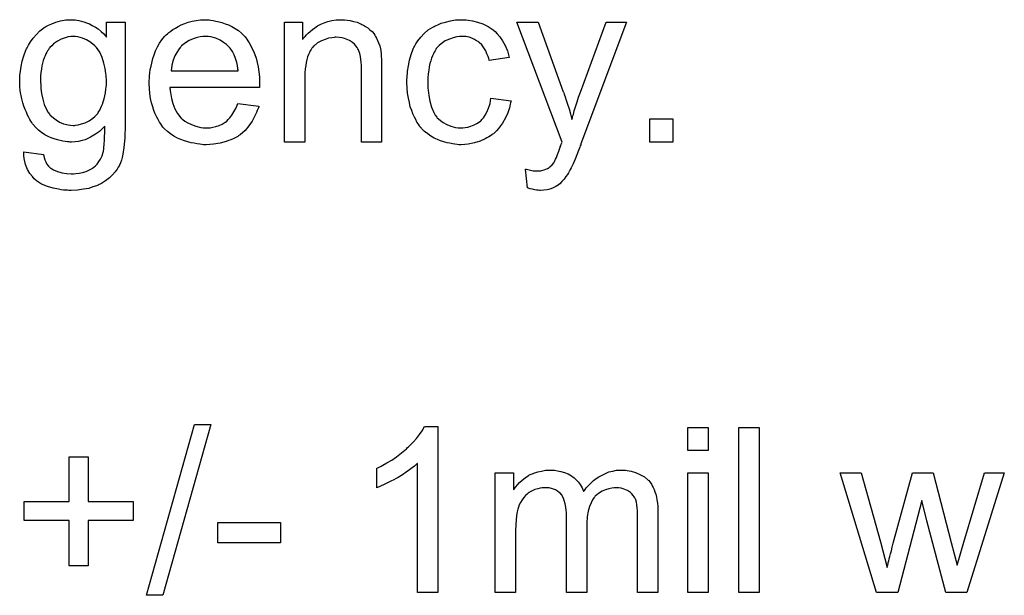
# Model space of a CAD drawing. Extents: x -1.6 to 9, y -2.8 to 5.2.
# Tile 116 of 197: x 7.059 to 7.537, y 0.935 to 1.214. Entities that reach past the tile are written whole.
import ezdxf

# ---------------------------------------------------------------- set-up
doc = ezdxf.new("R2010")
doc.units = 0
doc.layers.add('dfn6-15-57-c_document', color=1, linetype='CONTINUOUS')

msp = doc.modelspace()

# ---------------------------------------------------------------- linework, layer by layer
at = {"layer": 'dfn6-15-57-c_document', "color": 1}
for points in [[(7.086211, 1.214279), (7.087021, 1.214163), (7.088063, 1.213932), (7.08922, 1.2137), (7.090492, 1.213353), (7.091765, 1.21289), (7.093153, 1.212312), (7.094542, 1.211618), (7.096046, 1.210808), (7.097434, 1.209882), (7.098823, 1.208725), (7.100211, 1.207453), (7.101484, 1.205948), (7.101484, 1.213122), (7.110508, 1.213122), (7.110508, 1.162908), (7.110508, 1.162792), (7.110508, 1.16233), (7.110508, 1.161635), (7.110508, 1.16071), (7.110393, 1.159668), (7.110393, 1.158396), (7.110277, 1.157007), (7.110161, 1.155503), (7.109814, 1.152379), (7.109351, 1.14914), (7.109004, 1.147636), (7.108657, 1.146247), (7.108194, 1.144975), (7.107732, 1.143818), (7.107732, 1.143702), (7.107616, 1.143586), (7.107153, 1.142892), (7.106575, 1.141851), (7.105649, 1.140578), (7.104376, 1.13919), (7.102872, 1.137686), (7.101021, 1.136181), (7.098938, 1.134909), (7.098823, 1.134909), (7.098707, 1.134793), (7.09836, 1.134562), (7.097897, 1.134446), (7.097319, 1.134099), (7.096624, 1.133867), (7.094889, 1.133289), (7.092806, 1.132595), (7.090261, 1.132132), (7.087368, 1.131669), (7.084244, 1.131553), (7.083203, 1.131553), (7.082509, 1.131669), (7.081583, 1.131669), (7.080658, 1.131785), (7.079501, 1.1319), (7.078228, 1.132132), (7.075567, 1.13271), (7.07279, 1.13352), (7.070013, 1.134677), (7.067468, 1.136297), (7.067352, 1.136413), (7.067237, 1.136528), (7.066427, 1.137223), (7.065501, 1.138264), (7.064344, 1.139768), (7.063187, 1.141735), (7.062146, 1.144165), (7.061799, 1.145553), (7.061567, 1.147057), (7.061336, 1.148561), (7.061336, 1.150297), (7.070939, 1.149024), (7.070939, 1.148793), (7.071055, 1.14833), (7.071286, 1.14752), (7.071517, 1.146479), (7.07198, 1.145437), (7.072559, 1.144396), (7.073253, 1.143355), (7.074179, 1.142545), (7.07441, 1.142429), (7.074873, 1.142082), (7.075683, 1.141619), (7.07684, 1.141157), (7.078228, 1.140578), (7.079964, 1.140115), (7.082046, 1.139768), (7.084244, 1.139652), (7.085401, 1.139652), (7.086559, 1.139768), (7.088178, 1.139999), (7.089798, 1.140347), (7.091534, 1.140809), (7.093269, 1.141504), (7.094773, 1.142429), (7.094889, 1.142545), (7.095352, 1.142892), (7.096046, 1.143586), (7.096856, 1.144396), (7.097666, 1.145553), (7.098476, 1.146826), (7.099285, 1.14833), (7.099864, 1.150065), (7.099864, 1.150181), (7.09998, 1.150644), (7.100095, 1.15157), (7.100211, 1.152726), (7.100327, 1.153536), (7.100327, 1.154462), (7.100443, 1.155503), (7.100443, 1.15666), (7.100443, 1.157933), (7.100558, 1.159437), (7.100558, 1.160941), (7.100558, 1.162677), (7.100443, 1.162561), (7.100211, 1.16233), (7.099864, 1.161983), (7.099401, 1.16152), (7.098823, 1.160941), (7.098013, 1.160247), (7.097087, 1.159553), (7.096162, 1.158859), (7.093732, 1.15747), (7.091071, 1.156197), (7.089567, 1.155735), (7.087947, 1.155388), (7.086211, 1.155156), (7.084476, 1.155041), (7.083897, 1.155041), (7.083319, 1.155156), (7.082509, 1.155156), (7.081468, 1.155272), (7.080311, 1.155503), (7.079038, 1.155735), (7.07765, 1.156082), (7.076145, 1.156545), (7.074641, 1.157123), (7.073137, 1.157817), (7.071517, 1.158627), (7.070013, 1.159668), (7.068509, 1.160825), (7.067121, 1.162098), (7.065848, 1.163602), (7.065733, 1.163718), (7.065617, 1.163949), (7.06527, 1.164528), (7.064807, 1.165106), (7.064344, 1.166032), (7.063766, 1.166958), (7.063187, 1.168115), (7.062609, 1.169503), (7.06203, 1.170891), (7.061452, 1.172511), (7.060873, 1.174131), (7.06041, 1.175982), (7.0596, 1.179916), (7.059485, 1.182114), (7.059369, 1.184313), (7.059369, 1.184428), (7.059369, 1.18466), (7.059369, 1.185122), (7.059369, 1.185701), (7.059485, 1.186511), (7.059485, 1.187321), (7.059716, 1.189403), (7.060063, 1.191717), (7.060642, 1.194263), (7.061336, 1.196924), (7.062377, 1.199585), (7.062377, 1.199701), (7.062493, 1.199932), (7.062724, 1.200279), (7.062956, 1.200742), (7.06365, 1.202015), (7.064575, 1.203634), (7.065848, 1.20537), (7.067352, 1.207105), (7.069088, 1.208957), (7.071055, 1.210461), (7.07117, 1.210461), (7.071286, 1.210576), (7.071633, 1.210808), (7.072096, 1.211039), (7.073253, 1.211734), (7.074873, 1.212428), (7.07684, 1.213122), (7.079154, 1.213816), (7.081699, 1.214279), (7.084476, 1.214395), (7.085517, 1.214395), (7.086211, 1.214279)], [(7.151119, 1.214279), (7.152045, 1.214163), (7.153202, 1.213932), (7.154474, 1.2137), (7.155979, 1.213353), (7.157367, 1.213006), (7.158987, 1.212428), (7.160491, 1.211849), (7.162111, 1.211039), (7.16373, 1.210114), (7.16535, 1.209072), (7.166854, 1.2078), (7.168243, 1.206411), (7.168358, 1.206296), (7.16859, 1.206064), (7.168937, 1.205601), (7.1694, 1.204907), (7.169978, 1.204097), (7.170557, 1.203172), (7.171251, 1.202015), (7.171945, 1.200626), (7.172639, 1.199122), (7.173333, 1.197502), (7.173912, 1.195651), (7.17449, 1.193684), (7.174953, 1.191486), (7.1753, 1.189172), (7.175532, 1.186742), (7.175648, 1.184081), (7.175648, 1.183966), (7.175648, 1.183503), (7.175648, 1.182693), (7.175532, 1.181536), (7.132144, 1.181536), (7.132144, 1.18142), (7.132144, 1.181073), (7.13226, 1.18061), (7.13226, 1.179916), (7.132376, 1.179106), (7.132607, 1.17818), (7.132954, 1.176098), (7.133648, 1.173784), (7.134574, 1.171238), (7.135847, 1.168925), (7.137467, 1.166842), (7.137582, 1.166842), (7.137698, 1.166611), (7.138392, 1.166032), (7.139433, 1.165222), (7.140822, 1.164412), (7.142673, 1.163487), (7.144756, 1.162677), (7.14707, 1.162098), (7.148342, 1.161983), (7.149731, 1.161867), (7.150656, 1.161867), (7.151698, 1.161983), (7.15297, 1.162214), (7.154359, 1.162561), (7.155979, 1.163024), (7.157483, 1.163718), (7.158987, 1.164644), (7.159102, 1.164759), (7.159681, 1.165222), (7.160375, 1.165916), (7.161185, 1.166842), (7.162111, 1.168115), (7.163152, 1.169734), (7.164193, 1.171586), (7.165119, 1.173784), (7.1753, 1.172511), (7.1753, 1.172396), (7.175185, 1.172164), (7.175069, 1.171701), (7.174838, 1.171007), (7.17449, 1.170313), (7.174143, 1.169387), (7.173218, 1.16742), (7.172061, 1.165222), (7.170441, 1.162908), (7.16859, 1.16071), (7.166276, 1.158627), (7.16616, 1.158627), (7.165929, 1.158396), (7.165582, 1.158164), (7.165119, 1.157817), (7.164425, 1.15747), (7.16373, 1.157123), (7.162805, 1.15666), (7.161764, 1.156197), (7.160606, 1.155735), (7.159449, 1.155272), (7.156557, 1.154578), (7.153317, 1.153999), (7.149731, 1.153768), (7.148458, 1.153768), (7.147648, 1.153883), (7.146607, 1.153999), (7.145334, 1.154231), (7.143946, 1.154462), (7.142442, 1.154693), (7.139202, 1.155619), (7.137467, 1.156313), (7.135847, 1.157007), (7.134111, 1.157933), (7.132491, 1.158974), (7.130987, 1.160131), (7.129483, 1.16152), (7.129368, 1.161635), (7.129136, 1.161867), (7.128789, 1.16233), (7.128326, 1.163024), (7.127748, 1.163834), (7.127169, 1.164759), (7.126475, 1.165916), (7.125781, 1.167189), (7.125087, 1.168693), (7.124392, 1.170313), (7.123814, 1.172164), (7.123235, 1.174131), (7.122773, 1.176214), (7.122426, 1.178528), (7.122194, 1.180957), (7.122078, 1.183503), (7.122078, 1.183618), (7.122078, 1.184197), (7.122078, 1.184891), (7.122194, 1.185932), (7.12231, 1.187205), (7.122426, 1.188593), (7.122657, 1.190213), (7.123004, 1.191833), (7.12393, 1.195535), (7.124508, 1.197387), (7.125202, 1.199354), (7.126128, 1.201205), (7.127169, 1.20294), (7.128326, 1.204676), (7.129599, 1.206296), (7.129715, 1.206411), (7.129946, 1.206643), (7.130409, 1.20699), (7.130987, 1.207568), (7.131681, 1.208147), (7.132607, 1.208841), (7.133648, 1.209651), (7.134921, 1.210345), (7.136194, 1.211155), (7.137698, 1.211849), (7.139318, 1.212543), (7.141053, 1.213122), (7.142904, 1.2137), (7.144871, 1.214047), (7.146954, 1.214279), (7.149152, 1.214395), (7.150309, 1.214395), (7.151119, 1.214279)], [(7.216721, 1.214279), (7.217994, 1.214163), (7.219498, 1.213932), (7.221118, 1.213585), (7.222853, 1.213122), (7.224473, 1.212428), (7.224704, 1.212312), (7.225167, 1.212081), (7.225977, 1.211734), (7.226903, 1.211155), (7.22806, 1.210461), (7.229101, 1.209535), (7.230142, 1.20861), (7.231068, 1.207453), (7.231184, 1.207337), (7.231415, 1.206874), (7.231762, 1.206296), (7.232341, 1.205486), (7.232803, 1.204329), (7.233266, 1.203172), (7.233845, 1.201783), (7.234192, 1.200279), (7.234192, 1.200164), (7.234307, 1.199701), (7.234423, 1.199007), (7.234539, 1.198081), (7.234539, 1.196693), (7.234654, 1.195073), (7.23477, 1.193106), (7.23477, 1.190676), (7.23477, 1.155041), (7.224936, 1.155041), (7.224936, 1.190213), (7.224936, 1.190329), (7.224936, 1.190445), (7.224936, 1.191255), (7.224936, 1.192296), (7.22482, 1.193569), (7.224704, 1.195073), (7.224473, 1.196577), (7.224126, 1.197965), (7.223779, 1.199238), (7.223779, 1.199354), (7.223547, 1.199701), (7.2232, 1.200279), (7.222853, 1.200974), (7.222275, 1.201668), (7.22158, 1.202478), (7.220655, 1.203287), (7.219614, 1.203982), (7.219498, 1.204097), (7.219151, 1.204329), (7.218457, 1.20456), (7.217647, 1.204907), (7.216721, 1.205254), (7.215564, 1.205601), (7.214176, 1.205717), (7.212787, 1.205833), (7.212209, 1.205833), (7.211746, 1.205717), (7.210589, 1.205601), (7.209085, 1.20537), (7.207465, 1.204792), (7.205614, 1.204097), (7.203763, 1.203172), (7.202027, 1.201783), (7.201796, 1.201552), (7.201333, 1.200974), (7.200986, 1.200511), (7.200639, 1.199932), (7.200176, 1.199238), (7.199829, 1.198428), (7.199366, 1.197503), (7.198903, 1.196345), (7.198556, 1.195073), (7.198209, 1.193684), (7.197978, 1.19218), (7.197746, 1.190561), (7.197515, 1.188594), (7.197515, 1.186627), (7.197515, 1.155041), (7.18768, 1.155041), (7.18768, 1.213122), (7.196474, 1.213122), (7.196474, 1.204792), (7.196589, 1.204907), (7.196821, 1.205254), (7.197168, 1.205717), (7.197631, 1.206296), (7.198325, 1.20699), (7.199135, 1.2078), (7.20006, 1.208725), (7.201217, 1.209651), (7.202374, 1.210461), (7.203763, 1.211387), (7.205267, 1.212196), (7.206886, 1.212891), (7.208738, 1.213469), (7.210589, 1.213932), (7.212672, 1.214279), (7.21487, 1.214395), (7.215795, 1.214395), (7.216721, 1.214279)], [(7.275034, 1.214279), (7.275728, 1.214279), (7.276654, 1.214163), (7.278852, 1.213816), (7.281282, 1.213238), (7.283827, 1.212312), (7.286372, 1.211155), (7.288802, 1.209535), (7.288918, 1.209535), (7.289033, 1.209304), (7.289728, 1.20861), (7.290769, 1.207568), (7.292042, 1.206064), (7.293314, 1.204213), (7.294587, 1.201899), (7.295744, 1.199238), (7.296554, 1.196114), (7.286951, 1.19461), (7.286951, 1.194726), (7.286835, 1.194841), (7.28672, 1.195536), (7.286372, 1.196577), (7.285794, 1.19785), (7.285215, 1.199238), (7.28429, 1.200742), (7.283248, 1.20213), (7.282092, 1.203287), (7.281976, 1.203403), (7.281513, 1.20375), (7.280703, 1.204213), (7.279778, 1.204792), (7.278505, 1.20537), (7.277116, 1.205833), (7.275497, 1.20618), (7.273761, 1.206296), (7.273067, 1.206296), (7.272488, 1.20618), (7.271216, 1.206064), (7.26948, 1.205601), (7.267629, 1.205023), (7.265546, 1.204097), (7.263579, 1.202709), (7.262654, 1.201899), (7.261728, 1.200974), (7.261728, 1.200858), (7.261497, 1.200742), (7.261266, 1.200395), (7.261034, 1.199932), (7.260687, 1.199354), (7.260224, 1.198659), (7.259877, 1.19785), (7.259414, 1.196924), (7.258952, 1.195767), (7.258604, 1.194494), (7.258142, 1.193106), (7.257794, 1.191602), (7.257563, 1.189982), (7.257332, 1.188131), (7.2571, 1.186164), (7.2571, 1.184081), (7.2571, 1.183966), (7.2571, 1.183619), (7.2571, 1.182924), (7.257216, 1.18223), (7.257216, 1.181189), (7.257332, 1.180148), (7.257679, 1.177602), (7.258142, 1.174825), (7.258952, 1.171933), (7.259993, 1.169387), (7.260687, 1.168115), (7.261497, 1.167073), (7.261728, 1.166842), (7.262307, 1.166264), (7.263348, 1.165454), (7.264621, 1.164528), (7.266356, 1.163487), (7.268323, 1.162677), (7.270637, 1.162098), (7.27191, 1.161983), (7.273183, 1.161867), (7.273414, 1.161867), (7.274108, 1.161983), (7.275265, 1.162098), (7.276538, 1.16233), (7.278042, 1.162677), (7.279662, 1.163371), (7.281282, 1.164181), (7.282786, 1.165338), (7.283017, 1.165454), (7.283364, 1.166032), (7.284058, 1.166842), (7.284868, 1.168115), (7.285678, 1.169619), (7.286604, 1.17147), (7.287298, 1.173784), (7.287761, 1.176329), (7.29748, 1.175057), (7.29748, 1.174941), (7.297364, 1.174594), (7.297248, 1.174131), (7.297132, 1.173437), (7.296901, 1.172511), (7.29667, 1.171586), (7.29586, 1.169272), (7.294819, 1.166842), (7.293314, 1.164181), (7.291463, 1.161636), (7.290422, 1.160478), (7.289265, 1.159322), (7.289149, 1.159206), (7.288918, 1.15909), (7.288571, 1.158859), (7.288108, 1.158512), (7.287529, 1.158049), (7.28672, 1.157586), (7.285794, 1.157123), (7.284868, 1.156545), (7.282554, 1.155503), (7.279778, 1.154694), (7.276769, 1.153999), (7.275034, 1.153884), (7.273298, 1.153768), (7.272141, 1.153768), (7.271331, 1.153884), (7.27029, 1.153999), (7.269133, 1.154231), (7.26786, 1.154462), (7.266472, 1.154694), (7.263348, 1.155619), (7.261844, 1.156313), (7.260224, 1.157007), (7.258604, 1.157933), (7.2571, 1.158974), (7.255596, 1.160131), (7.254208, 1.16152), (7.254092, 1.161636), (7.253861, 1.161867), (7.253514, 1.16233), (7.253051, 1.162908), (7.252588, 1.163718), (7.251894, 1.164759), (7.251315, 1.165916), (7.250621, 1.167189), (7.249927, 1.168693), (7.249348, 1.170429), (7.248654, 1.172164), (7.248191, 1.174247), (7.247729, 1.176329), (7.247382, 1.178759), (7.24715, 1.181189), (7.247034, 1.18385), (7.247034, 1.183966), (7.247034, 1.184313), (7.247034, 1.184775), (7.247034, 1.18547), (7.24715, 1.18628), (7.24715, 1.187205), (7.247266, 1.188246), (7.247382, 1.189403), (7.247729, 1.191949), (7.248307, 1.194726), (7.249001, 1.197503), (7.250043, 1.200279), (7.250043, 1.200395), (7.250158, 1.200626), (7.25039, 1.200974), (7.250621, 1.201436), (7.251315, 1.202709), (7.252357, 1.204213), (7.253745, 1.205949), (7.255365, 1.207684), (7.257332, 1.20942), (7.25953, 1.210808), (7.259646, 1.210808), (7.259877, 1.210924), (7.260224, 1.211155), (7.260687, 1.211387), (7.261266, 1.211618), (7.26196, 1.211965), (7.263695, 1.212659), (7.265662, 1.213238), (7.268092, 1.213816), (7.270637, 1.214279), (7.273414, 1.214395), (7.27434, 1.214395), (7.275034, 1.214279)], [(7.33138, 1.154115), (7.33138, 1.153999), (7.331264, 1.153652), (7.331033, 1.153189), (7.330801, 1.152611), (7.330454, 1.151801), (7.330107, 1.150875), (7.329297, 1.148909), (7.328487, 1.14671), (7.327562, 1.144512), (7.326636, 1.142545), (7.326173, 1.141735), (7.325826, 1.140925), (7.32571, 1.140694), (7.325363, 1.140115), (7.324785, 1.139305), (7.324091, 1.138264), (7.323165, 1.137107), (7.322124, 1.13595), (7.321082, 1.134793), (7.31981, 1.133868), (7.319694, 1.133752), (7.319231, 1.13352), (7.318537, 1.133173), (7.317496, 1.13271), (7.316339, 1.132248), (7.31495, 1.131901), (7.313446, 1.131669), (7.311711, 1.131553), (7.311248, 1.131553), (7.310669, 1.131669), (7.309859, 1.131669), (7.308934, 1.131901), (7.307893, 1.132132), (7.306736, 1.132363), (7.305463, 1.132826), (7.304422, 1.141966), (7.304537, 1.141966), (7.305, 1.141851), (7.305579, 1.141735), (7.306273, 1.141504), (7.308124, 1.141157), (7.309975, 1.141041), (7.310554, 1.141041), (7.311132, 1.141157), (7.311826, 1.141157), (7.313562, 1.141504), (7.314372, 1.141851), (7.315182, 1.142198), (7.315297, 1.142198), (7.315529, 1.142429), (7.315876, 1.142661), (7.316339, 1.143008), (7.31738, 1.143933), (7.318306, 1.145206), (7.318306, 1.145322), (7.318537, 1.145553), (7.318768, 1.146016), (7.319, 1.14671), (7.319463, 1.147636), (7.319925, 1.149024), (7.32062, 1.150644), (7.321314, 1.152611), (7.321314, 1.152727), (7.321545, 1.153189), (7.321777, 1.153999), (7.322239, 1.155041), (7.300256, 1.213122), (7.310669, 1.213122), (7.322818, 1.179453), (7.322818, 1.179338), (7.322934, 1.179222), (7.323049, 1.178875), (7.323165, 1.178296), (7.323396, 1.177718), (7.323628, 1.177024), (7.324206, 1.175404), (7.3249, 1.173437), (7.325595, 1.171123), (7.326289, 1.168693), (7.326983, 1.166032), (7.326983, 1.166148), (7.327099, 1.166379), (7.327215, 1.166726), (7.32733, 1.167189), (7.327446, 1.167768), (7.327677, 1.168462), (7.32814, 1.170197), (7.328719, 1.172164), (7.329529, 1.174478), (7.330223, 1.176792), (7.331148, 1.179222), (7.343644, 1.213122), (7.353478, 1.213122), (7.33138, 1.154115)], [(7.086443, 1.206296), (7.084592, 1.206296), (7.084129, 1.20618), (7.082856, 1.206064), (7.081352, 1.205601), (7.079501, 1.205023), (7.07765, 1.203982), (7.075798, 1.202709), (7.074873, 1.201783), (7.073947, 1.200858), (7.073947, 1.200742), (7.073716, 1.200626), (7.073484, 1.200279), (7.073253, 1.199816), (7.072906, 1.199354), (7.072559, 1.198659), (7.072096, 1.19785), (7.071749, 1.196924), (7.071286, 1.195883), (7.070823, 1.19461), (7.070476, 1.193337), (7.070129, 1.191949), (7.069898, 1.190329), (7.069666, 1.188709), (7.069435, 1.186974), (7.069435, 1.185007), (7.069435, 1.184891), (7.069435, 1.184544), (7.069435, 1.183966), (7.069551, 1.183156), (7.069551, 1.18223), (7.069666, 1.181073), (7.070013, 1.178643), (7.070592, 1.175867), (7.071286, 1.173205), (7.072443, 1.170544), (7.073137, 1.169387), (7.073947, 1.168346), (7.074179, 1.168115), (7.074757, 1.167536), (7.075683, 1.166726), (7.077071, 1.165801), (7.078691, 1.164759), (7.080658, 1.163949), (7.082856, 1.163371), (7.084013, 1.163255), (7.085286, 1.163139), (7.08598, 1.163139), (7.086443, 1.163255), (7.087716, 1.163371), (7.089335, 1.163834), (7.091071, 1.164412), (7.093038, 1.165338), (7.094889, 1.166611), (7.095815, 1.16742), (7.09674, 1.168346), (7.09674, 1.168462), (7.096971, 1.168577), (7.097203, 1.168925), (7.097434, 1.169387), (7.097781, 1.16985), (7.098244, 1.170544), (7.098591, 1.171354), (7.099054, 1.172396), (7.099517, 1.173437), (7.099864, 1.174594), (7.100327, 1.175982), (7.100674, 1.177486), (7.100905, 1.17899), (7.101137, 1.180726), (7.101368, 1.182693), (7.101368, 1.18466), (7.101368, 1.184775), (7.101368, 1.185122), (7.101368, 1.185701), (7.101252, 1.186395), (7.101252, 1.187321), (7.101137, 1.188362), (7.10079, 1.190676), (7.100211, 1.193337), (7.099401, 1.195998), (7.098244, 1.198659), (7.097434, 1.199816), (7.096624, 1.200858), (7.096624, 1.200973), (7.096393, 1.201089), (7.095815, 1.201668), (7.094773, 1.202593), (7.093385, 1.203634), (7.091765, 1.20456), (7.089798, 1.205486), (7.0876, 1.206064), (7.086443, 1.206296)], [(7.149268, 1.206296), (7.148574, 1.206296), (7.148111, 1.20618), (7.146838, 1.206064), (7.145334, 1.205717), (7.143483, 1.205139), (7.141516, 1.204329), (7.139665, 1.203172), (7.137814, 1.201668), (7.137582, 1.201436), (7.137119, 1.200858), (7.13631, 1.199816), (7.1355, 1.198428), (7.134574, 1.196808), (7.133764, 1.194726), (7.13307, 1.192296), (7.132723, 1.189635), (7.165234, 1.189635), (7.165234, 1.189751), (7.165234, 1.189982), (7.165119, 1.190329), (7.165119, 1.190792), (7.164887, 1.19218), (7.16454, 1.193684), (7.163962, 1.195535), (7.163383, 1.197271), (7.162458, 1.199006), (7.161416, 1.200511), (7.161416, 1.200626), (7.161185, 1.200742), (7.160606, 1.201436), (7.159565, 1.202362), (7.158177, 1.203403), (7.156441, 1.204444), (7.154359, 1.20537), (7.151929, 1.206064), (7.150656, 1.20618), (7.149268, 1.206296)], [(7.375924, 1.155041), (7.364701, 1.155041), (7.364701, 1.166264), (7.375924, 1.166264), (7.375924, 1.155041)], [(7.128673, 0.935234), (7.120806, 0.935234), (7.144061, 1.018075), (7.151929, 1.018075), (7.128673, 0.935234)], [(7.26196, 0.936622), (7.252125, 0.936622), (7.252125, 0.999216), (7.25201, 0.9991), (7.251431, 0.998637), (7.250737, 0.997943), (7.24958, 0.997133), (7.248307, 0.996092), (7.246687, 0.994935), (7.244836, 0.993662), (7.242753, 0.992389), (7.242638, 0.992389), (7.242522, 0.992274), (7.241828, 0.991811), (7.240671, 0.991232), (7.239283, 0.990538), (7.237663, 0.989728), (7.235927, 0.988918), (7.234192, 0.988109), (7.232456, 0.987414), (7.232456, 0.996902), (7.232572, 0.996902), (7.232803, 0.997133), (7.233266, 0.997249), (7.233845, 0.997596), (7.234539, 0.997943), (7.235349, 0.998406), (7.237316, 0.999563), (7.23963, 1.000836), (7.241944, 1.002455), (7.244373, 1.004307), (7.246803, 1.006274), (7.246919, 1.006389), (7.247034, 1.006505), (7.247382, 1.006852), (7.247844, 1.007199), (7.248886, 1.008356), (7.250274, 1.009745), (7.251662, 1.011364), (7.253167, 1.013216), (7.254439, 1.015067), (7.255596, 1.017034), (7.26196, 1.017034), (7.26196, 0.936622)], [(7.393048, 1.005464), (7.383213, 1.005464), (7.383213, 1.016687), (7.393048, 1.016687), (7.393048, 1.005464)], [(7.417692, 0.936622), (7.407857, 0.936622), (7.407857, 1.016687), (7.417692, 1.016687), (7.417692, 0.936622)], [(7.092575, 0.980704), (7.114327, 0.980704), (7.114327, 0.971563), (7.092575, 0.971563), (7.092575, 0.94958), (7.083319, 0.94958), (7.083319, 0.971563), (7.061567, 0.971563), (7.061567, 0.980704), (7.083319, 0.980704), (7.083319, 1.002455), (7.092575, 1.002455), (7.092575, 0.980704)], [(7.35209, 0.995861), (7.3529, 0.995861), (7.35371, 0.995745), (7.355677, 0.995398), (7.357759, 0.994819), (7.359958, 0.993894), (7.362156, 0.992737), (7.364007, 0.991117), (7.364239, 0.990885), (7.364701, 0.990191), (7.365511, 0.98915), (7.365858, 0.98834), (7.366321, 0.98753), (7.366784, 0.986489), (7.367131, 0.985447), (7.367594, 0.98429), (7.367941, 0.982902), (7.368172, 0.981514), (7.368404, 0.979894), (7.368635, 0.978274), (7.368635, 0.976423), (7.368635, 0.936622), (7.358801, 0.936622), (7.358801, 0.973068), (7.358801, 0.973183), (7.358801, 0.973299), (7.358801, 0.973993), (7.358801, 0.975034), (7.358685, 0.976307), (7.358569, 0.977696), (7.358453, 0.979084), (7.358222, 0.980472), (7.357875, 0.981514), (7.357875, 0.981629), (7.357644, 0.981976), (7.357412, 0.982439), (7.357065, 0.983018), (7.356602, 0.983712), (7.356024, 0.984406), (7.35533, 0.9851), (7.354404, 0.985795), (7.354288, 0.98591), (7.353941, 0.986026), (7.353478, 0.986257), (7.352668, 0.986605), (7.351859, 0.986952), (7.350817, 0.987183), (7.349776, 0.987299), (7.348503, 0.987414), (7.347925, 0.987414), (7.347462, 0.987299), (7.346305, 0.987183), (7.344917, 0.986952), (7.343297, 0.986373), (7.341561, 0.985679), (7.339826, 0.984638), (7.338206, 0.983249), (7.33809, 0.983018), (7.337627, 0.982439), (7.336933, 0.981514), (7.336239, 0.980125), (7.335429, 0.978274), (7.334851, 0.976076), (7.334388, 0.973415), (7.334157, 0.970291), (7.334157, 0.936622), (7.324322, 0.936622), (7.324322, 0.974225), (7.324322, 0.97434), (7.324322, 0.974572), (7.324322, 0.974803), (7.324322, 0.975266), (7.324206, 0.976539), (7.323975, 0.977927), (7.323743, 0.979547), (7.323281, 0.981167), (7.322702, 0.982671), (7.321892, 0.984059), (7.321777, 0.984175), (7.32143, 0.984638), (7.320851, 0.9851), (7.320041, 0.985795), (7.319, 0.986373), (7.317611, 0.986952), (7.315992, 0.987299), (7.314025, 0.987414), (7.313331, 0.987414), (7.312521, 0.987299), (7.311595, 0.987183), (7.310438, 0.986836), (7.30905, 0.986489), (7.307777, 0.98591), (7.306389, 0.985216), (7.306273, 0.9851), (7.30581, 0.984753), (7.305231, 0.98429), (7.304422, 0.983596), (7.303612, 0.982671), (7.302802, 0.981514), (7.301992, 0.980241), (7.301298, 0.978737), (7.301182, 0.978505), (7.301066, 0.977927), (7.300835, 0.977001), (7.300488, 0.975729), (7.300141, 0.973993), (7.299909, 0.971911), (7.299794, 0.969481), (7.299678, 0.966704), (7.299678, 0.936622), (7.289843, 0.936622), (7.289843, 0.994703), (7.298637, 0.994703), (7.298637, 0.986373), (7.298752, 0.986605), (7.299099, 0.987067), (7.299794, 0.987877), (7.300604, 0.988803), (7.301645, 0.98996), (7.302917, 0.991117), (7.304306, 0.992274), (7.305926, 0.993315), (7.306157, 0.993431), (7.306736, 0.993778), (7.307661, 0.994125), (7.308934, 0.994703), (7.310438, 0.995166), (7.312173, 0.995513), (7.31414, 0.995861), (7.316223, 0.995976), (7.317264, 0.995976), (7.318537, 0.995861), (7.319925, 0.995629), (7.321661, 0.995282), (7.323396, 0.994819), (7.325132, 0.994125), (7.326752, 0.993199), (7.326983, 0.993084), (7.327446, 0.992737), (7.32814, 0.992158), (7.329066, 0.991232), (7.329991, 0.990191), (7.331033, 0.988918), (7.331958, 0.987414), (7.332652, 0.985679), (7.332768, 0.985795), (7.332999, 0.986142), (7.333347, 0.986605), (7.333925, 0.987299), (7.334619, 0.988109), (7.335429, 0.988918), (7.336355, 0.989844), (7.337512, 0.990885), (7.338784, 0.991811), (7.340057, 0.992737), (7.341561, 0.993547), (7.343181, 0.994356), (7.344917, 0.995051), (7.346768, 0.995513), (7.348619, 0.995861), (7.350702, 0.995976), (7.351511, 0.995976), (7.35209, 0.995861)], [(7.393048, 0.936622), (7.383213, 0.936622), (7.383213, 0.994703), (7.393048, 0.994703), (7.393048, 0.936622)], [(7.518351, 0.936622), (7.508169, 0.936622), (7.498913, 0.971332), (7.496599, 0.981282), (7.484914, 0.936622), (7.474501, 0.936622), (7.456914, 0.994703), (7.467212, 0.994703), (7.476467, 0.96115), (7.479707, 0.948655), (7.479707, 0.948771), (7.479823, 0.949002), (7.479939, 0.949581), (7.480054, 0.949928), (7.48017, 0.950506), (7.480286, 0.9512), (7.480517, 0.95201), (7.480748, 0.952936), (7.481096, 0.954093), (7.481443, 0.955365), (7.48179, 0.95687), (7.482252, 0.958605), (7.482715, 0.960572), (7.491971, 0.994703), (7.502037, 0.994703), (7.510715, 0.960919), (7.513607, 0.949812), (7.516962, 0.961035), (7.526913, 0.994703), (7.536516, 0.994703), (7.518351, 0.936622)], [(7.185829, 0.960688), (7.1554, 0.960688), (7.1554, 0.970522), (7.185829, 0.970522), (7.185829, 0.960688)]]:
    msp.add_lwpolyline(points, dxfattribs=at)

doc.saveas('drawing.dxf')
